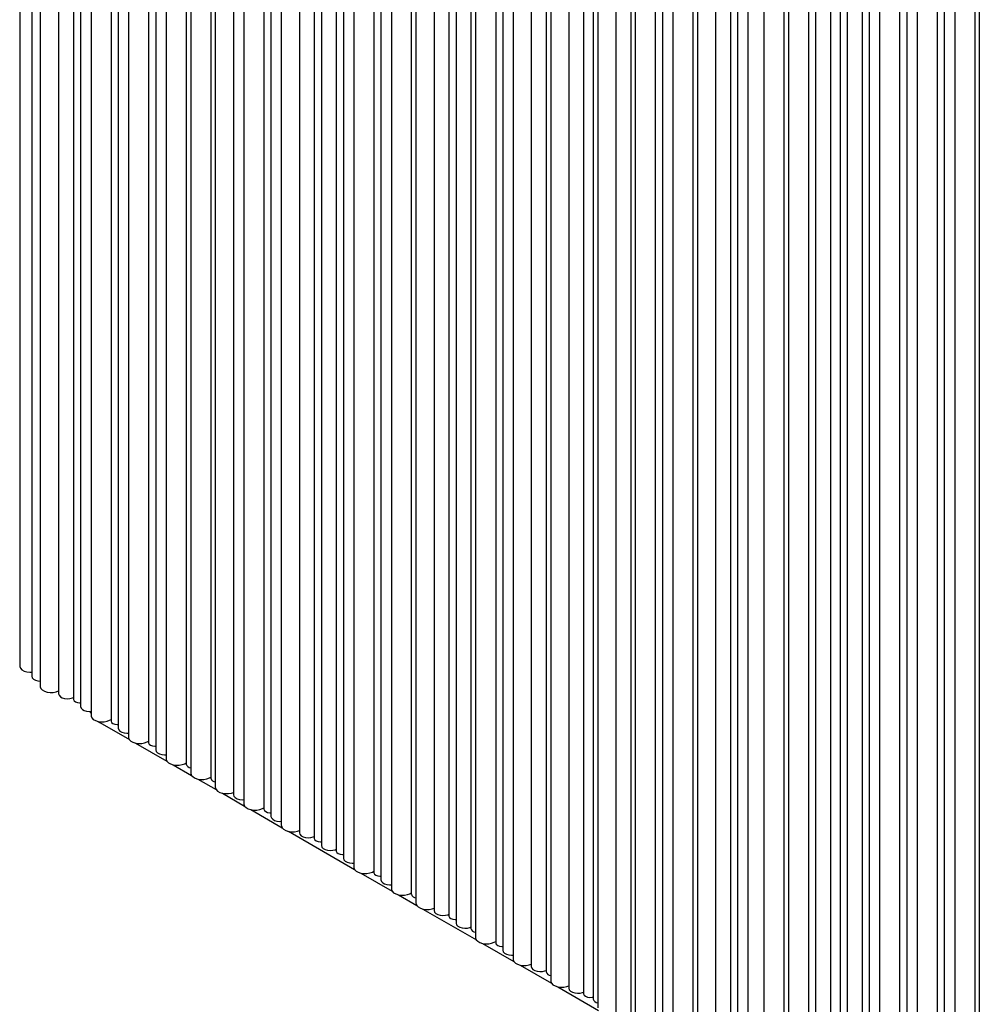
# Model space of a CAD drawing. Header units: millimetres. Extents: x -7035 to 2595, y 73 to 4643.
# Tile 20 of 36: x -2128 to -1701, y 2622 to 3060. Entities that reach past the tile are written whole.
import ezdxf

# ---------------------------------------------------------------- set-up
doc = ezdxf.new("R2010")
doc.units = ezdxf.units.MM
doc.header["$LTSCALE"] = 15

msp = doc.modelspace()

# ---------------------------------------------------------------- linework, layer by layer
for p, q in [((-2127.63, 3973.28), (-2127.63, 2772.96)), ((-2122.25, 3968.74), (-2122.25, 2768.42)), ((-2118.58, 3964.3), (-2118.58, 2763.98)), ((-2110.32, 3960.92), (-2110.32, 2760.61)), ((-2103.72, 3958.5), (-2103.72, 2758.19)), ((-2100.52, 3955.27), (-2100.52, 2754.95)), ((-2095.91, 3951.21), (-2095.91, 2750.89)), ((-2087.01, 3948.86), (-2087.01, 2748.55)), ((-2083.82, 3945.62), (-2083.82, 2745.31)), ((-2079.21, 3941.57), (-2079.21, 2741.25)), ((-2070.31, 3939.22), (-2070.31, 2738.91)), ((-2067.12, 3935.98), (-2067.12, 2735.67)), ((-2062.5, 3931.92), (-2062.5, 2731.61)), ((-2053.61, 3929.58), (-2053.61, 2729.26)), ((-2051.55, 3925.6), (-2051.55, 2725.29)), ((-2042.66, 3923.26), (-2042.66, 2722.94)), ((-2040.6, 3919.28), (-2040.6, 2718.96)), ((-2032.56, 3916.03), (-2032.56, 2715.72)), ((-2027.95, 3911.97), (-2027.95, 2711.66)), ((-2019.06, 3909.63), (-2019.06, 2709.31)), ((-2015.86, 3906.39), (-2015.86, 2706.08)), ((-2011.25, 3902.33), (-2011.25, 2702.02)), ((-2003.21, 3899.09), (-2003.21, 2698.78)), ((-1996.61, 3896.67), (-1996.61, 2696.36)), ((-1993.42, 3893.43), (-1993.42, 2693.12)), ((-1986.81, 3891.01), (-1986.81, 2690.7)), ((-1983.62, 3887.78), (-1983.62, 2687.46)), ((-1979, 3883.72), (-1979, 2683.4)), ((-1970.11, 3881.37), (-1970.11, 2681.06)), ((-1966.92, 3878.14), (-1966.92, 2677.82)), ((-1962.3, 3874.08), (-1962.3, 2673.76)), ((-1953.41, 3871.73), (-1953.41, 2671.42)), ((-1951.35, 3867.75), (-1951.35, 2667.44)), ((-1943.31, 3864.51), (-1943.31, 2664.2)), ((-1936.71, 3862.09), (-1936.71, 2661.78)), ((-1933.52, 3858.85), (-1933.52, 2658.54)), ((-1926.91, 3856.43), (-1926.91, 2656.12)), ((-1924.85, 3852.46), (-1924.85, 2652.14)), ((-1915.88, 3850.11), (-1915.88, 2649.79)), ((-1912.73, 3846.85), (-1912.73, 2646.54)), ((-1908.11, 3842.79), (-1908.11, 2642.48)), ((-1900.08, 3839.55), (-1900.08, 2639.24)), ((-1893.47, 3837.13), (-1893.47, 2636.82)), ((-1891.41, 3833.15), (-1891.41, 2632.84)), ((-1883.38, 3829.91), (-1883.38, 2629.59)), ((-1876.77, 3827.49), (-1876.77, 2627.17)), ((-1872.53, 3825.04), (-1872.53, 2624.73)), ((-1870.47, 3821.06), (-1870.47, 2620.75)), ((-1862.43, 3817.82), (-1862.43, 2617.5)), ((-1855.83, 3815.4), (-1855.83, 2615.08)), ((-1853.76, 3811.42), (-1853.76, 2611.11)), ((-1844.87, 3809.08), (-1844.87, 2608.76)), ((-1841.68, 3805.84), (-1841.68, 2605.52)), ((-1837.06, 3801.78), (-1837.06, 2601.47)), ((-1828.17, 3799.43), (-1828.17, 2599.12)), ((-1826.11, 3795.46), (-1826.11, 2595.14)), ((-1818.08, 3792.21), (-1818.08, 2591.9)), ((-1811.47, 3789.79), (-1811.47, 2589.48)), ((-1808.28, 3786.56), (-1808.28, 2586.24)), ((-1803.66, 3782.5), (-1803.66, 2582.18)), ((-1796.59, 3778.42), (-1796.59, 2578.1)), ((-1787.7, 3776.07), (-1787.7, 2575.76)), ((-1785.64, 3772.09), (-1785.64, 2571.78)), ((-1776.75, 3769.75), (-1776.75, 2569.43)), ((-1773.55, 3766.51), (-1773.55, 2566.2)), ((-1766.95, 3764.09), (-1766.95, 2563.78)), ((-1762.7, 3761.64), (-1762.7, 2561.33)), ((-1759.51, 3758.4), (-1759.51, 2558.09)), ((-1752.91, 3755.98), (-1752.91, 2555.67)), ((-1749.71, 3752.75), (-1749.71, 2552.43)), ((-1745.1, 3748.69), (-1745.1, 2548.37)), ((-1736.21, 3746.34), (-1736.21, 2546.03)), ((-1733.01, 3743.11), (-1733.01, 2542.79)), ((-1728.4, 3739.05), (-1728.4, 2538.73)), ((-1719.51, 3736.7), (-1719.51, 2536.39)), ((-1716.31, 3733.47), (-1716.31, 2533.15)), ((-1711.7, 3729.41), (-1711.7, 2529.09)), ((-1702.8, 3727.06), (-1702.8, 2526.75)), ((-1700.74, 3723.08), (-1700.74, 2522.77)), ((-2092.71, 2748.2), (-2092.05, 2747.79)), ((-2092.05, 2747.79), (-2078.84, 2740.17)), ((-2076.08, 2738.58), (-2062.14, 2730.52)), ((-2059.38, 2728.93), (-2051.18, 2724.2)), ((-2048.43, 2722.61), (-2040.23, 2717.88)), ((-2037.47, 2716.29), (-2027.58, 2710.58)), ((-2024.83, 2708.98), (-2010.88, 2700.93)), ((-2008.12, 2699.34), (-1978.63, 2682.32)), ((-1975.88, 2680.73), (-1961.93, 2672.68)), ((-1959.18, 2671.09), (-1950.98, 2666.35)), ((-1948.22, 2664.76), (-1924.48, 2651.06)), ((-1921.73, 2649.47), (-1907.74, 2641.39)), ((-1904.99, 2639.8), (-1891.04, 2631.75)), ((-1888.29, 2630.16), (-1870.1, 2619.66))]:
    msp.add_line(p, q)
at = {"flags": 128}
for points in [[(-2127.63, 2772.96), (-2127.61, 2772.67), (-2127.28, 2771.9), (-2126.62, 2771.22), (-2125.65, 2770.66), (-2124.47, 2770.28), (-2123.14, 2770.09), (-2122.25, 2770.08)], [(-2122.25, 2768.42), (-2122.24, 2768.34), (-2122.02, 2767.66), (-2121.46, 2767.05), (-2120.62, 2766.57), (-2119.57, 2766.24), (-2118.58, 2766.12)], [(-2118.58, 2763.98), (-2118.55, 2763.69), (-2118.23, 2762.92), (-2117.56, 2762.24), (-2116.6, 2761.68), (-2115.41, 2761.3), (-2114.09, 2761.11), (-2112.73, 2761.14), (-2111.43, 2761.37), (-2110.32, 2761.79)], [(-2110.32, 2760.61), (-2110.32, 2760.52), (-2110.1, 2759.84), (-2109.54, 2759.24), (-2108.7, 2758.75), (-2107.64, 2758.43), (-2106.47, 2758.3), (-2105.29, 2758.38), (-2104.19, 2758.65), (-2103.72, 2758.86)], [(-2103.72, 2758.19), (-2103.7, 2758.04), (-2103.43, 2757.46), (-2102.84, 2756.96), (-2101.98, 2756.62), (-2100.98, 2756.46), (-2100.52, 2756.46)], [(-2100.52, 2754.95), (-2100.52, 2754.86), (-2100.3, 2754.19), (-2099.74, 2753.58), (-2098.9, 2753.09), (-2097.84, 2752.77), (-2096.67, 2752.64), (-2095.91, 2752.67)], [(-2096.28, 2752.65), (-2096.26, 2752.56), (-2095.91, 2751.62)], [(-2095.91, 2750.89), (-2095.88, 2750.6), (-2095.56, 2749.83), (-2094.89, 2749.15), (-2093.93, 2748.59), (-2092.74, 2748.21), (-2091.42, 2748.02), (-2090.06, 2748.05), (-2088.76, 2748.29), (-2087.62, 2748.72), (-2087.01, 2749.08)], [(-2087.01, 2748.55), (-2087, 2748.4), (-2086.73, 2747.81), (-2086.14, 2747.32), (-2085.28, 2746.98), (-2084.28, 2746.82), (-2083.82, 2746.82)], [(-2083.82, 2745.31), (-2083.82, 2745.22), (-2083.6, 2744.55), (-2083.04, 2743.94), (-2082.2, 2743.45), (-2081.14, 2743.13), (-2079.97, 2743), (-2079.21, 2743.03)], [(-2079.21, 2741.25), (-2079.18, 2740.96), (-2078.86, 2740.19), (-2078.19, 2739.51), (-2077.23, 2738.95), (-2076.04, 2738.57), (-2074.72, 2738.38), (-2073.36, 2738.41), (-2072.06, 2738.64), (-2070.92, 2739.08), (-2070.31, 2739.44)], [(-2070.31, 2738.91), (-2070.3, 2738.75), (-2070.03, 2738.17), (-2069.44, 2737.68), (-2068.58, 2737.34), (-2067.58, 2737.18), (-2067.12, 2737.18)], [(-2067.12, 2735.67), (-2067.12, 2735.58), (-2066.9, 2734.91), (-2066.34, 2734.3), (-2065.5, 2733.81), (-2064.44, 2733.49), (-2063.27, 2733.36), (-2062.5, 2733.39)], [(-2062.5, 2731.61), (-2062.48, 2731.31), (-2062.16, 2730.55), (-2061.49, 2729.87), (-2060.53, 2729.31), (-2059.34, 2728.92), (-2058.02, 2728.74), (-2056.66, 2728.76), (-2055.36, 2729), (-2054.22, 2729.43), (-2053.61, 2729.8)], [(-2051.55, 2725.29), (-2051.52, 2724.99), (-2051.2, 2724.23), (-2050.53, 2723.54), (-2049.57, 2722.99), (-2048.38, 2722.6), (-2047.06, 2722.41), (-2045.7, 2722.44), (-2044.4, 2722.68), (-2043.26, 2723.11), (-2042.66, 2723.47)], [(-2040.6, 2718.96), (-2040.57, 2718.67), (-2040.25, 2717.9), (-2039.58, 2717.22), (-2038.62, 2716.66), (-2037.43, 2716.28), (-2036.11, 2716.09), (-2034.75, 2716.12), (-2033.45, 2716.36), (-2032.56, 2716.67)], [(-2032.56, 2715.72), (-2032.56, 2715.63), (-2032.34, 2714.96), (-2031.78, 2714.35), (-2030.94, 2713.86), (-2029.89, 2713.54), (-2028.71, 2713.41), (-2027.95, 2713.44)], [(-2027.95, 2711.66), (-2027.92, 2711.36), (-2027.6, 2710.6), (-2026.93, 2709.92), (-2025.97, 2709.36), (-2024.78, 2708.97), (-2023.46, 2708.79), (-2022.1, 2708.82), (-2020.8, 2709.05), (-2019.66, 2709.48), (-2019.06, 2709.85)], [(-2019.06, 2709.31), (-2019.04, 2709.16), (-2018.77, 2708.58), (-2018.18, 2708.09), (-2017.32, 2707.74), (-2016.32, 2707.59), (-2015.86, 2707.59)], [(-2015.86, 2706.08), (-2015.86, 2705.99), (-2015.64, 2705.32), (-2015.08, 2704.71), (-2014.24, 2704.22), (-2013.18, 2703.9), (-2012.01, 2703.77), (-2011.25, 2703.8)], [(-2011.25, 2702.02), (-2011.22, 2701.72), (-2010.9, 2700.96), (-2010.23, 2700.27), (-2009.27, 2699.72), (-2008.08, 2699.33), (-2006.76, 2699.15), (-2005.4, 2699.17), (-2004.1, 2699.41), (-2003.21, 2699.72)], [(-2003.21, 2698.78), (-2003.21, 2698.69), (-2002.99, 2698.01), (-2002.43, 2697.4), (-2001.59, 2696.92), (-2000.54, 2696.6), (-1999.36, 2696.47), (-1998.18, 2696.55), (-1997.09, 2696.82), (-1996.61, 2697.02)], [(-1996.61, 2696.36), (-1996.6, 2696.2), (-1996.33, 2695.62), (-1995.73, 2695.13), (-1994.88, 2694.79), (-1993.87, 2694.63), (-1993.42, 2694.63)], [(-1993.42, 2693.12), (-1993.41, 2693.03), (-1993.19, 2692.36), (-1992.63, 2691.75), (-1991.79, 2691.26), (-1990.74, 2690.94), (-1989.57, 2690.81), (-1988.38, 2690.89), (-1987.29, 2691.16), (-1986.81, 2691.37)], [(-1986.81, 2690.7), (-1986.8, 2690.55), (-1986.53, 2689.97), (-1985.93, 2689.47), (-1985.08, 2689.13), (-1984.07, 2688.97), (-1983.62, 2688.97)], [(-1983.62, 2687.46), (-1983.62, 2687.38), (-1983.39, 2686.7), (-1982.84, 2686.09), (-1981.99, 2685.61), (-1980.94, 2685.28), (-1979.77, 2685.16), (-1979, 2685.18)], [(-1979, 2683.4), (-1978.97, 2683.11), (-1978.65, 2682.34), (-1977.98, 2681.66), (-1977.02, 2681.1), (-1975.84, 2680.72), (-1974.51, 2680.53), (-1973.15, 2680.56), (-1971.85, 2680.8), (-1970.71, 2681.23), (-1970.11, 2681.59)], [(-1970.11, 2681.06), (-1970.1, 2680.91), (-1969.83, 2680.33), (-1969.23, 2679.83), (-1968.38, 2679.49), (-1967.37, 2679.33), (-1966.92, 2679.33)], [(-1966.92, 2677.82), (-1966.91, 2677.74), (-1966.69, 2677.06), (-1966.14, 2676.45), (-1965.29, 2675.96), (-1964.24, 2675.64), (-1963.07, 2675.51), (-1962.3, 2675.54)], [(-1962.3, 2673.76), (-1962.27, 2673.47), (-1961.95, 2672.7), (-1961.28, 2672.02), (-1960.32, 2671.46), (-1959.13, 2671.08), (-1957.81, 2670.89), (-1956.45, 2670.92), (-1955.15, 2671.16), (-1954.01, 2671.59), (-1953.41, 2671.95)], [(-1951.35, 2667.44), (-1951.32, 2667.14), (-1951, 2666.38), (-1950.33, 2665.69), (-1949.37, 2665.14), (-1948.18, 2664.75), (-1946.86, 2664.57), (-1945.5, 2664.59), (-1944.2, 2664.83), (-1943.31, 2665.14)], [(-1943.31, 2664.2), (-1943.31, 2664.11), (-1943.09, 2663.43), (-1942.53, 2662.82), (-1941.69, 2662.34), (-1940.64, 2662.02), (-1939.46, 2661.89), (-1938.28, 2661.97), (-1937.19, 2662.24), (-1936.71, 2662.44)], [(-1936.71, 2661.78), (-1936.7, 2661.62), (-1936.43, 2661.04), (-1935.83, 2660.55), (-1934.98, 2660.21), (-1933.97, 2660.05), (-1933.52, 2660.05)], [(-1933.52, 2658.54), (-1933.51, 2658.45), (-1933.29, 2657.78), (-1932.73, 2657.17), (-1931.89, 2656.68), (-1930.84, 2656.36), (-1929.67, 2656.23), (-1928.48, 2656.31), (-1927.39, 2656.58), (-1926.91, 2656.79)], [(-1924.85, 2652.14), (-1924.82, 2651.85), (-1924.5, 2651.08), (-1923.83, 2650.4), (-1922.87, 2649.84), (-1921.68, 2649.46), (-1920.36, 2649.27), (-1919, 2649.3), (-1917.7, 2649.53), (-1916.56, 2649.97), (-1915.88, 2650.38)], [(-1915.88, 2649.79), (-1915.87, 2649.64), (-1915.6, 2649.06), (-1915, 2648.57), (-1914.15, 2648.22), (-1913.14, 2648.06), (-1912.73, 2648.06)], [(-1912.73, 2646.54), (-1912.72, 2646.45), (-1912.5, 2645.78), (-1911.95, 2645.17), (-1911.1, 2644.68), (-1910.05, 2644.36), (-1908.88, 2644.23), (-1908.11, 2644.26)], [(-1908.11, 2642.48), (-1908.08, 2642.18), (-1907.76, 2641.42), (-1907.09, 2640.73), (-1906.13, 2640.18), (-1904.94, 2639.79), (-1903.62, 2639.61), (-1902.26, 2639.63), (-1900.96, 2639.87), (-1900.08, 2640.18)], [(-1900.08, 2639.24), (-1900.07, 2639.15), (-1899.85, 2638.47), (-1899.3, 2637.86), (-1898.45, 2637.38), (-1897.4, 2637.06), (-1896.23, 2636.93), (-1895.04, 2637.01), (-1893.95, 2637.28), (-1893.47, 2637.48)], [(-1891.41, 2632.84), (-1891.38, 2632.54), (-1891.06, 2631.78), (-1890.39, 2631.09), (-1889.43, 2630.54), (-1888.24, 2630.15), (-1886.92, 2629.97), (-1885.56, 2629.99), (-1884.26, 2630.23), (-1883.38, 2630.54)], [(-1883.38, 2629.59), (-1883.37, 2629.51), (-1883.15, 2628.83), (-1882.6, 2628.22), (-1881.75, 2627.74), (-1880.7, 2627.42), (-1879.53, 2627.29), (-1878.34, 2627.36), (-1877.25, 2627.64), (-1876.77, 2627.84)], [(-1876.77, 2627.17), (-1876.76, 2627.02), (-1876.49, 2626.44), (-1875.89, 2625.95), (-1875.04, 2625.61), (-1874.03, 2625.45), (-1872.99, 2625.5), (-1872.53, 2625.6)]]:
    msp.add_lwpolyline(points, dxfattribs=at)
for centre, start, end in [((-2051.47, 2729.84), 195.0462, 267.81), ((-2040.51, 2723.52), 195.0462, 267.81), ((-1951.26, 2671.99), 195.0462, 267.81), ((-1924.76, 2656.7), 195.0463, 267.8106), ((-1891.32, 2637.39), 195.0462, 267.81), ((-1870.38, 2625.3), 195.0462, 267.81)]:
    msp.add_arc(centre, 2.22, start, end)

doc.saveas('drawing.dxf')
